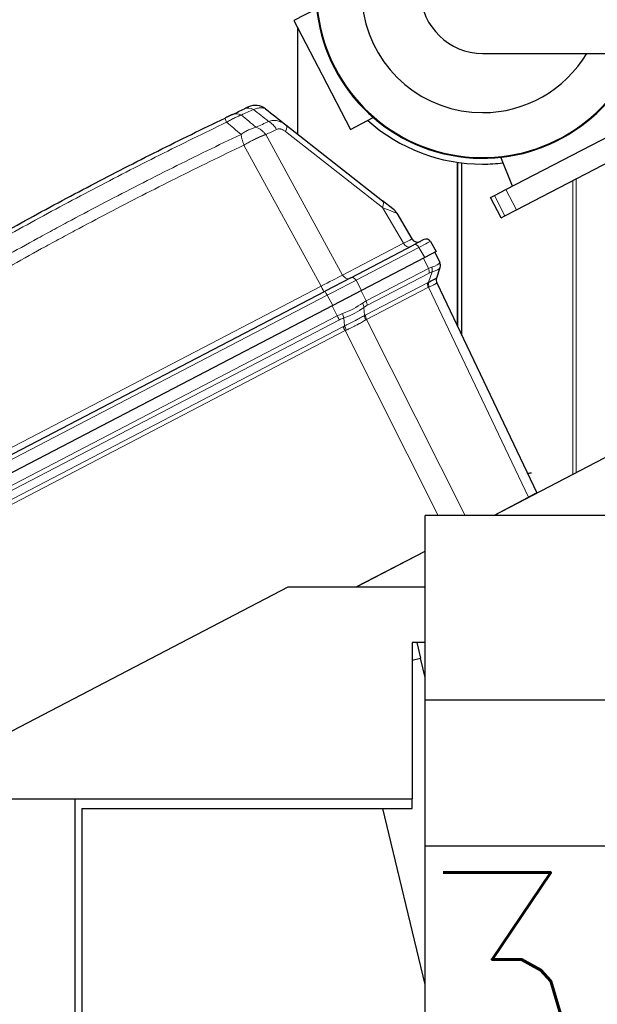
# Model space of a CAD drawing. Header units: inches. Extents: x 0 to 23760, y -13 to 16800.
# Tile 154 of 209: x 10604 to 10959, y 13472 to 14077. Entities that reach past the tile are written whole.
import ezdxf

# ---------------------------------------------------------------- set-up
doc = ezdxf.new("R2010")
doc.units = ezdxf.units.IN
doc.layers.add('254', color=7, linetype='Continuous', true_color=0xffffff)
doc.styles.add('latin_extended', font='simplex.shx')
doc.dimstyles.get("Standard").update_dxf_attribs({"dimtxt": 0.18, "dimasz": 0.18, "dimexe": 0.18, "dimexo": 0.0625, "dimgap": 0.09, "dimtad": 0, "dimtih": 1, "dimtoh": 1, "dimdec": 4, "dimzin": 0, "dimdsep": 46, "dimtxsty": 'Standard', "dimcen": 0.09, "dimadec": 0, "dimazin": 0, "dimtfac": 1, "dimtdec": 4, "dimtofl": 0, "dimtmove": 0, "dimatfit": 3, "dimfxl": 1, "dimtolj": 1, "dimtzin": 0, "dimarcsym": 0})

# ---------------------------------------------------------------- blocks, each defined once
blk = doc.blocks.new('_U3')
at = {"layer": '254', "color": 3, "linetype": 'Continuous', "lineweight": 13, "transparency": 16777216}
for p, q in [((11584.24, 12878.66), (11584.24, 13383.35)), ((11587.24, 12228.66), (11587.24, 13383.35)), ((11584.24, 13343.35), (10764.24, 13343.35)), ((11444.24, 13343.35), (11304.24, 13343.35)), ((11587.24, 13343.35), (11584.24, 13343.35)), ((11727.24, 13343.35), (11867.24, 13343.35))]:
    blk.add_line(p, q, dxfattribs=at)
at = {"layer": '254', "color": 3, "transparency": 16777216}
for points in [[(11444.24, 13320.02), (11444.24, 13366.68), (11584.24, 13343.35)], [(11727.24, 13366.68), (11727.24, 13320.02), (11587.24, 13343.35)]]:
    blk.add_solid(points, dxfattribs=at)
at = {"layer": 'Defpoints', "color": 0, "transparency": 16777216}
for p in [(11584.24, 13343.35), (11584.24, 12838.66), (11587.24, 12188.66)]:
    blk.add_point(p, dxfattribs=at)
at = {"layer": '254', "color": 2, "lineweight": 13, "transparency": 16777216, "insert": (10834.24, 13553.35), "char_height": 140, "attachment_point": 1, "style": 'latin_extended'}
blk.add_mtext('\\A1;\\C2;3', dxfattribs=at)

msp = doc.modelspace()

# ---------------------------------------------------------------- linework, layer by layer
at = {"layer": '254', "color": 2, "linetype": 'Continuous', "lineweight": 25}
for p, q in [((10786.301, 14083.57), (10772.519, 14076.396)), ((10772.519, 14076.396), (10789.899, 14043.009)), ((10774.614, 14072.373), (10774.614, 14006.878)), ((10888.362, 14056.213), (11088.362, 14056.213)), ((10789.899, 14043.009), (10807.279, 14009.622)), ((10767.576, 14012.397), (10826.971, 13965.811)), ((10807.279, 14009.622), (10821.238, 14016.889)), ((10902.737, 13972.664), (10979.718, 14012.737)), ((10909.202, 13960.245), (10986.183, 14000.319)), ((10872.705, 13989.431), (10872.705, 13889.312)), ((10875.656, 13883.122), (10875.656, 13989.034)), ((10906.834, 13974.796), (10899.524, 13992.444)), ((10895.645, 13968.972), (10902.737, 13972.664)), ((10833.272, 13960.869), (10826.971, 13965.811)), ((10893.329, 13967.766), (10895.645, 13968.972)), ((10899.794, 13955.348), (10893.329, 13967.766)), ((10835.717, 13958.076), (10844.975, 13942.359)), ((10902.11, 13956.554), (10909.202, 13960.245)), ((10899.794, 13955.348), (10902.11, 13956.554)), ((10852.359, 13941.929), (10846.133, 13938.688)), ((10856.33, 13940.791), (10859.967, 13934.616)), ((10807.467, 13918.56), (10846.133, 13938.688)), ((10859.967, 13934.616), (10852.962, 13930.969)), ((10859.069, 13934.148), (10862.082, 13927.831)), ((10852.962, 13930.969), (10814.097, 13910.737)), ((10862.185, 13924.601), (10860.085, 13918.326)), ((10862.265, 13924.84), (10862.185, 13924.601)), ((10807.467, 13918.56), (10791.693, 13910.348)), ((10807.467, 13918.56), (10791.693, 13910.348)), ((10807.467, 13918.56), (10791.693, 13910.348)), ((10807.467, 13918.56), (10791.693, 13910.348)), ((10807.467, 13918.56), (10791.693, 13910.348)), ((10807.467, 13918.56), (10791.693, 13910.348)), ((10458.671, 13736.988), (10791.693, 13910.348)), ((10814.097, 13910.737), (10796.351, 13901.499)), ((10860.278, 13915.364), (10921.783, 13786.414)), ((10796.351, 13901.499), (10463.149, 13728.045)), ((10895.348, 13772.639), (11012.711, 13833.735)), ((10895.325, 13772.641), (10916.591, 13783.711)), ((10921.783, 13786.414), (10916.591, 13783.711)), ((10853.118, 13659.142), (10853.118, 13772.64)), ((10985.618, 13772.64), (10853.118, 13772.64)), ((10810.83, 13728.655), (10853.114, 13750.667)), ((10810.856, 13728.656), (10853.112, 13750.653)), ((10845.434, 13746.656), (10845.408, 13746.656)), ((10849.121, 13748.588), (10849.121, 13748.575)), ((10842.216, 13744.981), (10842.216, 13744.994)), ((10828.123, 13737.656), (10828.15, 13737.656)), ((10519.285, 13598.656), (10769.012, 13728.656)), ((10769.012, 13728.656), (10853.119, 13728.656)), ((10845.031, 13694.656), (10845.031, 13598.656)), ((10853.118, 13694.656), (10845.031, 13694.656)), ((10847.933, 13694.656), (10850.267, 13684.935)), ((10845.03, 13683.678), (10850.267, 13684.935)), ((10853.119, 13673.056), (10850.267, 13684.935)), ((10853.118, 13569.483), (10853.118, 13659.142)), ((10985.618, 13659.142), (10853.118, 13659.142)), ((10519.285, 13598.656), (10638.1, 13598.656)), ((10638.1, 13598.656), (10845.031, 13598.656)), ((10638.1, 13405.956), (10638.1, 13598.656)), ((10845.031, 13592.656), (10845.031, 13598.656)), ((10642.329, 13592.656), (10845.031, 13592.656)), ((10642.329, 13592.656), (10642.329, 13405.956)), ((10853.118, 13484.58), (10827.171, 13592.656)), ((10853.118, 13267.64), (10853.118, 13569.483)), ((11015.618, 13569.483), (10853.118, 13569.483))]:
    msp.add_line(p, q, dxfattribs=at)
at = {"layer": '254', "color": 110, "linetype": 'Continuous', "lineweight": 13}
for p, q in [((10755.176, 14006.396), (10802.376, 13920.183)), ((10826.821, 13961.667), (10767.426, 14008.253)), ((10789.231, 13913.34), (10741.825, 13999.929)), ((10873.157, 13888.366), (10873.157, 13989.361)), ((10943.739, 13797.835), (10943.739, 13978.227)), ((10945.787, 13798.907), (10945.787, 13979.299)), ((10909.202, 13960.245), (10902.737, 13972.664)), ((10902.11, 13956.554), (10895.645, 13968.972)), ((10839.786, 13939.657), (10826.821, 13961.667)), ((10802.376, 13920.183), (10839.786, 13939.657)), ((10849.325, 13937.144), (10810.659, 13917.016)), ((10852.962, 13930.969), (10849.325, 13937.144)), ((10855.071, 13924.182), (10852.058, 13930.499)), ((10816.889, 13904.306), (10855.071, 13924.182)), ((10855.212, 13915.789), (10857.312, 13922.065)), ((10810.659, 13917.016), (10814.097, 13910.737)), ((10816.595, 13895.71), (10854.585, 13915.487)), ((10855.571, 13921.356), (10817.389, 13901.479)), ((10457.337, 13740.567), (10789.231, 13913.34)), ((10813.746, 13910.555), (10816.889, 13904.306)), ((10855.085, 13912.66), (10817.094, 13892.884)), ((10916.591, 13783.711), (10855.085, 13912.66)), ((10792.913, 13907.778), (10459.891, 13734.418)), ((10796.351, 13901.499), (10792.913, 13907.778)), ((10799.129, 13895.06), (10795.986, 13901.309)), ((10815.495, 13900.277), (10815.929, 13895.338)), ((10509.526, 13744.302), (10799.129, 13895.06)), ((10800.431, 13892.652), (10510.705, 13741.83)), ((10803.585, 13888.912), (10803.151, 13893.851)), ((10817.094, 13892.884), (10877.673, 13772.642)), ((10512.751, 13737.54), (10802.637, 13888.445)), ((10803.938, 13886.039), (10513.929, 13735.07)), ((10861.067, 13772.642), (10803.938, 13886.039))]:
    msp.add_line(p, q, dxfattribs=at)
at = {"layer": '254', "color": 2, "linetype": 'Continuous', "lineweight": 25}
for centre, radius, start, end in [((10888.362, 14094.263), 74.397, 30.763125, 270), ((10888.357, 14094.263), 102.43, 180, 338.1975), ((10888.362, 14094.263), 102, 180, 338.101875), ((10888.362, 14094.263), 38.05, 181.546633, 270), ((10888.362, 14094.263), 74.397, 270, 329.2425), ((10748.885, 14014.348), 10, 51.891447, 115.212501), ((10888.357, 14094.263), 106, 228.29625, 270), ((10888.357, 14094.263), 106, 270, 276.823125), ((10827.101, 13953), 10, 30.5, 51.891447), ((10848.421, 13944.389), 4, 210.5, 297.5), ((10853.745, 13939.268), 3, 30.5, 117.5), ((10858.471, 13926.109), 4, 341.5, 25.5), ((10863.888, 13917.086), 4, 161.5, 205.5)]:
    msp.add_arc(centre, radius, start, end, dxfattribs=at)
at = {"layer": '254', "color": 110, "linetype": 'Continuous', "lineweight": 13}
for centre, major_axis, ratio, start_param, end_param in [((10739.127, 14009.728), (4.299, -9.029), 0.7044459, 2.3945575, 3.1415927), ((10746.419, 14013.186), (-4.27, 9.043), 0.7043164, 5.5372949, 6.2831853), ((10734.533, 14007.535), (-4.317, 9.02), 0.0364755, 0, 0.7598194), ((10755.806, 14005.831), (-4.277, 9.039), 0.7058529, 4.7915937, 5.5371015), ((10761.404, 14004.528), (6.172, 7.868), 0.3265315, 5.4395143, 6.2831853), ((10820.799, 13957.943), (6.172, 7.868), 0.3265315, 5.4395143, 6.2831853), ((10805.528, 13969.921), (-30.189, 11.846), 0.0041215, 3.1468535, 3.9311165), ((10827.104, 13933.292), (17.871, 9.067), 0.0043176, 5.4991939, 6.2834568), ((10832.427, 13928.171), (23.902, 12.62), 0.0024029, 0.0001119, 0.7843749), ((10842.195, 13941.147), (1.847, -3.548), 0.7071068, 4.7647489, 6.2831853), ((10847.518, 13936.027), (1.385, -2.661), 0.7071068, 1.6231562, 3.1415927), ((10847.965, 13894.71), (14.116, 33.121), 0.0012043, 6.1587454, 6.282123), ((10847.965, 13894.71), (14.011, 30.248), 0.393791, 0.3460969, 0.4694744), ((10852.499, 13923.001), (-1.847, 3.548), 0.7071068, 3.9095375, 4.6774824), ((10851.037, 13893.065), (9.707, 29.012), 0.399716, 0.2690692, 0.3924468), ((10833.711, 13924.595), (28.314, 3.285), 0.1373262, 5.6686056, 6.2067441), ((10854.241, 13923.71), (-1.109, 3.843), 0.7856053, 4.058761, 4.8327794), ((10833.711, 13924.595), (28.521, 0.303), 0.1731331, 5.6851388, 6.2232772), ((10858.391, 13925.871), (-3.793, 1.269), 0.9843837, 3.1415927, 3.9156111), ((10789.729, 13913.835), (17.784, 9.163), 0.0106102, 4.6789012, 5.4980143), ((10793.797, 13908.061), (23.924, 12.525), 0.0058962, 0.7855475, 1.6046606), ((10804.785, 13921.673), (1.847, -3.548), 0.7071068, 4.7647489, 6.2831853), ((10808.853, 13915.899), (1.385, -2.661), 0.7071068, 1.6231562, 3.1415927), ((10857.657, 13913.842), (1.847, -3.548), 0.7071068, 3.9095375, 4.6774824), ((10849.854, 13885.967), (10.129, 30.273), 0.3997162, 0.3505023, 0.3924472), ((10858.284, 13914.144), (1.624, -3.656), 0.7365098, 3.9543203, 4.7225698), ((10789.01, 13913.461), (1.847, -3.548), 0.0348995, 0, 1.5184364), ((10793.078, 13907.687), (1.385, -2.661), 0.0348995, 3.1415927, 4.6600291), ((10852.925, 13884.322), (5.835, 29.005), 0.3891217, 0.2644286, 0.3063735), ((10852.925, 13884.322), (7.352, 31.042), 0.0011363, 6.2817733, 6.3237182), ((10810.226, 13875.064), (13.645, 30.067), 0.3993127, 0.4738089, 0.6030318), ((10814.317, 13903.124), (-1.847, 3.548), 0.7071068, 3.9095375, 4.6774824), ((10795.356, 13904.629), (25.956, 8.388), 0.366406, 4.8638221, 5.4251514), ((10795.356, 13904.629), (26.412, 6.929), 0.4614087, 4.8892697, 5.4505991), ((10812.424, 13901.922), (-2.391, 3.206), 0.6013016, 3.8036597, 4.5782603), ((10813.297, 13873.419), (9.301, 28.798), 0.4084834, 0.392708, 0.5219308), ((10810.226, 13875.064), (24.83, 10.643), 0.8452863, 1.5276009, 1.6568237), ((10799.189, 13895.249), (-1.847, 3.548), 0.0348995, 1.6057029, 2.3736478), ((10811.468, 13872.467), (-22.106, 7.14), 0.9797618, 5.3857614, 5.5149842), ((10801.908, 13896.448), (-1.375, 3.756), 0.0981334, 3.9136383, 4.6882389), ((10819.001, 13893.693), (2.055, -3.432), 0.6735333, 3.8684677, 4.636704), ((10812.34, 13866.438), (9.692, 30.043), 0.4087735, 0.39272, 0.4366721), ((10819.666, 13894.065), (1.847, -3.548), 0.7071068, 3.9095375, 4.6774824), ((10815.412, 13864.793), (5.331, 28.748), 0.4004734, 0.3006189, 0.344571), ((10814.177, 13867.376), (-22.955, 7.842), 0.9790743, 5.488082, 5.5321066), ((10803.88, 13885.848), (1.847, -3.548), 0.0348995, 1.606401, 2.3736478), ((10804.827, 13886.315), (1.689, -3.626), 0.0107279, 3.9090049, 4.6766173), ((10815.419, 13864.779), (-12.046, 20.951), 0.8270124, 6.2069622, 6.2509868)]:
    msp.add_ellipse(centre, major_axis=major_axis, ratio=ratio, start_param=start_param, end_param=end_param, dxfattribs=at)
at = {"layer": '254', "color": 2, "linetype": 'Continuous', "lineweight": 25}
msp.add_ellipse((10863.878, 13917.057), major_axis=(3.793, -1.269), ratio=0.9981779, start_param=3.1415927, end_param=3.9098422, dxfattribs=at)
for points, knots in [([(10734.828, 14018.757), (10734.676, 14018.684), (10734.517, 14018.609), (10734.31, 14018.51), (10734.268, 14018.49), (10734.183, 14018.45), (10734.14, 14018.429), (10734.011, 14018.368), (10733.924, 14018.326), (10733.657, 14018.199), (10733.292, 14018.025), (10732.907, 14017.841), (10732.611, 14017.7), (10732.511, 14017.652), (10732.359, 14017.579), (10732.308, 14017.555), (10732.205, 14017.506), (10732.154, 14017.482), (10731.897, 14017.359), (10731.69, 14017.26), (10731.273, 14017.061), (10731.063, 14016.96), (10730.641, 14016.759), (10730.429, 14016.657), (10730.216, 14016.555)], [0, 0, 0, 0, 0.125, 0.125, 0.15625, 0.15625, 0.1875, 0.1875, 0.25, 0.25, 0.375, 0.5, 0.5, 0.5625, 0.5625, 0.59375, 0.59375, 0.625, 0.625, 0.75, 0.75, 0.875, 0.875, 1, 1, 1, 1]), ([(10744.625, 14023.396), (10744.623, 14023.395), (10744.613, 14023.39), (10744.588, 14023.378), (10744.582, 14023.375), (10744.568, 14023.369), (10744.56, 14023.365), (10744.536, 14023.354), (10744.516, 14023.344), (10744.449, 14023.313), (10744.393, 14023.286), (10744.254, 14023.221), (10744.171, 14023.182), (10743.977, 14023.09), (10743.865, 14023.038), (10743.72, 14022.969), (10743.704, 14022.962), (10743.671, 14022.946), (10743.621, 14022.922), (10743.498, 14022.865), (10743.385, 14022.811), (10743.146, 14022.699), (10742.972, 14022.616), (10742.588, 14022.435), (10742.379, 14022.337), (10742.15, 14022.228)], [0, 0, 0, 0, 0.1181566, 0.1181566, 0.149651, 0.149651, 0.1811454, 0.1811454, 0.2441343, 0.2441343, 0.3701119, 0.3701119, 0.4960895, 0.4960895, 0.6220671, 0.6220671, 0.6378143, 0.6378143, 0.6535615, 0.6850559, 0.7480448, 0.7480448, 0.8740224, 0.8740224, 1, 1, 1, 1]), ([(10411.213, 13833.904), (10423.927, 13842.482), (10449.504, 13859.401), (10475.384, 13875.843), (10494.907, 13887.996), (10501.434, 13892.017), (10514.524, 13900), (10521.089, 13903.961), (10540.838, 13915.757), (10554.075, 13923.498), (10570.71, 13933.023), (10574.041, 13934.92), (10580.712, 13938.698), (10590.73, 13944.343), (10600.785, 13949.917), (10620.943, 13960.971), (10647.951, 13975.46), (10688.855, 13996.445), (10716.386, 14009.935), (10730.216, 14016.555)], [0, 0, 0, 0, 0.125, 0.25, 0.25, 0.3125, 0.3125, 0.375, 0.375, 0.5, 0.5, 0.53125, 0.53125, 0.5625, 0.625, 0.625, 0.75, 0.875, 1, 1, 1, 1]), ([(10855.212, 13915.789), (10855.598, 13915.977), (10855.963, 13916.153), (10856.648, 13916.485), (10856.969, 13916.641), (10857.568, 13916.933), (10857.845, 13917.07), (10858.356, 13917.326), (10858.589, 13917.444), (10858.825, 13917.567), (10858.851, 13917.581), (10858.902, 13917.608), (10858.928, 13917.621), (10859.002, 13917.66), (10859.145, 13917.736), (10859.273, 13917.806), (10859.51, 13917.937), (10859.642, 13918.013), (10859.855, 13918.143), (10859.937, 13918.197), (10860.049, 13918.28), (10860.08, 13918.31), (10860.085, 13918.326)], [0, 0, 0, 0, 0.125, 0.125, 0.25, 0.25, 0.375, 0.375, 0.5, 0.5, 0.515625, 0.515625, 0.53125, 0.53125, 0.5625, 0.625, 0.625, 0.75, 0.75, 0.875, 0.875, 1, 1, 1, 1])]:
    msp.add_open_spline(points, degree=3, knots=knots, dxfattribs=at)
at = {"layer": '254', "color": 110, "linetype": 'Continuous', "lineweight": 13}
for points, knots in [([(10740.294, 14018.41), (10739.95, 14018.295), (10739.599, 14018.17), (10739.152, 14018.002), (10739.062, 14017.968), (10738.881, 14017.898), (10738.79, 14017.862), (10738.517, 14017.754), (10738.333, 14017.68), (10737.78, 14017.45), (10737.034, 14017.126), (10736.27, 14016.767), (10735.691, 14016.485), (10735.497, 14016.389), (10735.204, 14016.241), (10735.107, 14016.191), (10734.91, 14016.09), (10734.812, 14016.039), (10734.322, 14015.783), (10733.929, 14015.572), (10733.144, 14015.135), (10732.357, 14014.686), (10731.571, 14014.21), (10731.177, 14013.966)], [0, 0, 0, 0, 0.125, 0.125, 0.15625, 0.15625, 0.1875, 0.1875, 0.25, 0.25, 0.375, 0.5, 0.5, 0.5625, 0.5625, 0.59375, 0.59375, 0.625, 0.625, 0.75, 0.75, 0.875, 1, 1, 1, 1]), ([(10755.056, 14022.217), (10754.904, 14022.336), (10754.711, 14022.453), (10754.49, 14022.55), (10754.441, 14022.572), (10754.416, 14022.582), (10754.339, 14022.612), (10754.287, 14022.631), (10754.127, 14022.686), (10754.015, 14022.718), (10753.666, 14022.802), (10753.413, 14022.842), (10752.868, 14022.888), (10752.576, 14022.894), (10752.106, 14022.877), (10751.863, 14022.862), (10751.608, 14022.836), (10751.478, 14022.822), (10751.434, 14022.816), (10751.347, 14022.806), (10751.303, 14022.8), (10750.903, 14022.746), (10750.531, 14022.68), (10749.754, 14022.512), (10749.349, 14022.41), (10748.503, 14022.168), (10748.064, 14022.028), (10747.605, 14021.868)], [0, 0, 0, 0, 0.125, 0.140625, 0.140625, 0.15625, 0.15625, 0.1875, 0.1875, 0.25, 0.25, 0.375, 0.375, 0.5, 0.5, 0.5625, 0.59375, 0.59375, 0.609375, 0.609375, 0.625, 0.625, 0.75, 0.75, 0.875, 0.875, 1, 1, 1, 1]), ([(10731.177, 14013.966), (10717.364, 14007.353), (10689.869, 13993.879), (10649.017, 13972.918), (10622.043, 13958.446), (10601.91, 13947.404), (10591.868, 13941.837), (10581.863, 13936.199), (10575.201, 13932.425), (10571.874, 13930.53), (10555.26, 13921.016), (10542.039, 13913.284), (10522.315, 13901.503), (10515.759, 13897.546), (10502.685, 13889.572), (10496.167, 13885.556), (10476.669, 13873.417), (10450.822, 13856.995), (10425.276, 13840.096), (10412.579, 13831.527)], [0, 0, 0, 0, 0.125, 0.25, 0.375, 0.375, 0.4375, 0.46875, 0.46875, 0.5, 0.5, 0.625, 0.625, 0.6875, 0.6875, 0.75, 0.75, 0.875, 1, 1, 1, 1]), ([(10767.576, 14012.397), (10767.175, 14012.711), (10766.767, 14012.999), (10765.934, 14013.524), (10765.509, 14013.76), (10764.86, 14014.073), (10764.642, 14014.171), (10764.311, 14014.307), (10764.2, 14014.351), (10764.033, 14014.414), (10763.978, 14014.434), (10763.866, 14014.474), (10763.81, 14014.494), (10763.307, 14014.666), (10762.409, 14014.91), (10761.504, 14015.035), (10760.822, 14015.082), (10760.594, 14015.09), (10760.252, 14015.091), (10760.138, 14015.089), (10759.966, 14015.083), (10759.909, 14015.081), (10759.795, 14015.075), (10759.738, 14015.072), (10759.224, 14015.038), (10758.773, 14014.976), (10757.878, 14014.793), (10757.435, 14014.67), (10756.996, 14014.518)], [0, 0, 0, 0, 0.125, 0.125, 0.25, 0.25, 0.3125, 0.3125, 0.34375, 0.34375, 0.359375, 0.359375, 0.375, 0.375, 0.5, 0.625, 0.625, 0.6875, 0.6875, 0.71875, 0.71875, 0.734375, 0.734375, 0.75, 0.75, 0.875, 0.875, 1, 1, 1, 1]), ([(10416.148, 13821.305), (10417.76, 13822.395), (10419.373, 13823.484), (10422.602, 13825.656), (10427.449, 13828.91), (10438.785, 13836.46), (10448.544, 13842.861), (10468.12, 13855.571), (10494.376, 13872.268), (10534.221, 13896.57), (10561.092, 13912.274), (10576.294, 13920.968), (10577.984, 13921.932), (10581.367, 13923.856), (10586.444, 13926.737), (10598.314, 13933.415), (10608.529, 13939.068), (10617.063, 13943.738), (10618.771, 13944.67), (10622.189, 13946.531), (10627.32, 13949.315), (10639.312, 13955.768), (10649.628, 13961.227), (10670.31, 13972.046), (10698.018, 13986.211), (10725.991, 13999.854), (10740.044, 14006.545)], [0, 0, 0, 0, 0.015625, 0.015625, 0.03125, 0.0625, 0.125, 0.125, 0.25, 0.375, 0.5, 0.5, 0.515625, 0.515625, 0.53125, 0.5625, 0.625, 0.625, 0.640625, 0.640625, 0.65625, 0.6875, 0.75, 0.75, 0.875, 1, 1, 1, 1]), ([(10749.29, 14010.864), (10748.541, 14010.686), (10747.775, 14010.46), (10746.613, 14010.051), (10746.223, 14009.903), (10745.443, 14009.583), (10745.051, 14009.412), (10743.878, 14008.866), (10743.096, 14008.457), (10741.551, 14007.559), (10740.789, 14007.07), (10740.044, 14006.545)], [0, 0, 0, 0, 0.25, 0.25, 0.375, 0.375, 0.5, 0.5, 0.75, 0.75, 1, 1, 1, 1]), ([(10740.044, 14006.545), (10740.081, 14006.322), (10740.123, 14006.09), (10740.218, 14005.608), (10740.271, 14005.358), (10740.388, 14004.845), (10740.451, 14004.58), (10740.587, 14004.039), (10740.659, 14003.762), (10740.813, 14003.198), (10740.894, 14002.911), (10741.063, 14002.329), (10741.151, 14002.034), (10741.425, 14001.141), (10741.621, 14000.535), (10741.825, 13999.929)], [0, 0, 0, 0, 0.125, 0.125, 0.25, 0.25, 0.375, 0.375, 0.5, 0.5, 0.625, 0.625, 0.75, 0.75, 1, 1, 1, 1]), ([(10755.176, 14006.396), (10755.159, 14006.39), (10755.126, 14006.379), (10755.075, 14006.362), (10755.025, 14006.345), (10754.974, 14006.328), (10754.923, 14006.311), (10754.872, 14006.293), (10754.82, 14006.275), (10754.769, 14006.258), (10754.717, 14006.24), (10754.665, 14006.222), (10754.613, 14006.203), (10754.561, 14006.185), (10754.509, 14006.166), (10754.456, 14006.148), (10754.403, 14006.129), (10754.35, 14006.11), (10754.297, 14006.09), (10754.244, 14006.071), (10754.191, 14006.052), (10754.137, 14006.032), (10754.083, 14006.012), (10754.029, 14005.992), (10753.975, 14005.972), (10753.921, 14005.952), (10753.867, 14005.931), (10753.812, 14005.911), (10753.757, 14005.89), (10753.702, 14005.869), (10753.647, 14005.848), (10753.592, 14005.827), (10753.537, 14005.805), (10753.481, 14005.784), (10753.425, 14005.762), (10753.369, 14005.74), (10753.313, 14005.718), (10753.257, 14005.696), (10753.201, 14005.674), (10753.144, 14005.651), (10753.087, 14005.629), (10753.03, 14005.606), (10752.973, 14005.583), (10752.916, 14005.56), (10752.859, 14005.537), (10752.801, 14005.514), (10752.743, 14005.49), (10752.686, 14005.466), (10752.628, 14005.443), (10752.569, 14005.419), (10752.511, 14005.395), (10752.453, 14005.37), (10752.394, 14005.346), (10752.335, 14005.321), (10752.276, 14005.297), (10752.217, 14005.272), (10752.158, 14005.247), (10752.099, 14005.222), (10752.039, 14005.196), (10751.979, 14005.171), (10751.919, 14005.145), (10751.859, 14005.12), (10751.799, 14005.094), (10751.739, 14005.068), (10751.679, 14005.041), (10751.618, 14005.015), (10751.557, 14004.989), (10751.496, 14004.962), (10751.435, 14004.935), (10751.374, 14004.908), (10751.313, 14004.881), (10751.251, 14004.854), (10751.19, 14004.827), (10751.128, 14004.799), (10751.066, 14004.772), (10751.004, 14004.744), (10750.942, 14004.716), (10750.879, 14004.688), (10750.817, 14004.66), (10750.754, 14004.631), (10750.692, 14004.603), (10750.629, 14004.574), (10750.566, 14004.545), (10750.502, 14004.516), (10750.439, 14004.487), (10750.376, 14004.458), (10750.312, 14004.429), (10750.248, 14004.399), (10750.185, 14004.37), (10750.121, 14004.34), (10750.057, 14004.31), (10749.992, 14004.28), (10749.928, 14004.25), (10749.863, 14004.219), (10749.799, 14004.189), (10749.734, 14004.158), (10749.669, 14004.128), (10749.604, 14004.097), (10749.539, 14004.066), (10749.474, 14004.035), (10749.408, 14004.003), (10749.343, 14003.972), (10749.277, 14003.94), (10749.212, 14003.909), (10749.146, 14003.877), (10749.08, 14003.845), (10749.014, 14003.813), (10748.947, 14003.781), (10748.497, 14003.561), (10747.647, 14003.137), (10746.378, 14002.48), (10745.079, 14001.783), (10743.757, 14001.049), (10742.83, 14000.518), (10742.306, 14000.212), (10742.186, 14000.142), (10742.065, 14000.071), (10741.945, 14000), (10741.865, 13999.953), (10741.825, 13999.929)], [0, 0, 0, 0, 0.0045083, 0.0090195, 0.0135338, 0.0180512, 0.0225715, 0.0270949, 0.0316214, 0.0361509, 0.0406834, 0.0452189, 0.0497575, 0.0542992, 0.0588439, 0.0633916, 0.0679424, 0.0724963, 0.0770532, 0.0816132, 0.0861762, 0.0907423, 0.0953114, 0.0998837, 0.104459, 0.1090373, 0.1136188, 0.1182033, 0.1227909, 0.1273815, 0.1319753, 0.1365721, 0.141172, 0.145775, 0.1503811, 0.1549903, 0.1596025, 0.1642179, 0.1688364, 0.1734579, 0.1780826, 0.1827103, 0.1873412, 0.1919752, 0.1966123, 0.2012524, 0.2058957, 0.2105422, 0.2151917, 0.2198443, 0.2245001, 0.229159, 0.233821, 0.2384861, 0.2431544, 0.2478258, 0.2525003, 0.2571779, 0.2618587, 0.2665427, 0.2712297, 0.2759199, 0.2806133, 0.2853097, 0.2900094, 0.2947122, 0.2994181, 0.3041272, 0.3088394, 0.3135548, 0.3182733, 0.322995, 0.3277199, 0.3324479, 0.3371791, 0.3419135, 0.346651, 0.3513917, 0.3561355, 0.3608826, 0.3656328, 0.3703861, 0.3751427, 0.3799024, 0.3846654, 0.3894315, 0.3942008, 0.3989732, 0.4037489, 0.4085278, 0.4133098, 0.4180951, 0.4228835, 0.4276751, 0.43247, 0.437268, 0.4420692, 0.4468737, 0.4516813, 0.4564922, 0.4613063, 0.4661235, 0.470944, 0.4757677, 0.4805947, 0.4854248, 0.4902582, 0.4950947, 0.4999345, 0.5888915, 0.6791125, 0.7706071, 0.8633844, 0.9574535, 0.965938, 0.9744348, 0.9829441, 0.9914659, 1, 1, 1, 1]), ([(10755.176, 14006.396), (10754.804, 14006.91), (10754.393, 14007.399), (10753.727, 14008.083), (10753.497, 14008.303), (10753.023, 14008.723), (10752.779, 14008.924), (10752.278, 14009.306), (10752.022, 14009.487), (10751.498, 14009.825), (10751.231, 14009.984), (10750.688, 14010.277), (10750.413, 14010.412), (10749.855, 14010.657), (10749.574, 14010.767), (10749.29, 14010.864)], [0, 0, 0, 0, 0.25, 0.25, 0.375, 0.375, 0.5, 0.5, 0.625, 0.625, 0.75, 0.75, 0.875, 0.875, 1, 1, 1, 1]), ([(10761.828, 14009.555), (10762.027, 14009.65), (10762.234, 14009.725), (10762.663, 14009.839), (10762.886, 14009.877), (10763.174, 14009.899), (10763.233, 14009.902), (10763.35, 14009.906), (10763.526, 14009.907), (10763.703, 14009.898), (10764.059, 14009.864), (10764.299, 14009.823), (10764.784, 14009.702), (10765.029, 14009.623), (10765.307, 14009.513), (10765.338, 14009.5), (10765.4, 14009.475), (10765.493, 14009.436), (10765.708, 14009.34), (10765.89, 14009.249), (10766.253, 14009.056), (10766.491, 14008.914), (10766.963, 14008.603), (10767.196, 14008.434), (10767.426, 14008.253)], [0, 0, 0, 0, 0.125, 0.125, 0.25, 0.25, 0.28125, 0.28125, 0.3125, 0.375, 0.375, 0.5, 0.5, 0.625, 0.625, 0.640625, 0.640625, 0.65625, 0.6875, 0.75, 0.75, 0.875, 0.875, 1, 1, 1, 1]), ([(10741.825, 13999.929), (10727.825, 13993.257), (10699.957, 13979.651), (10672.353, 13965.526), (10651.75, 13954.738), (10641.472, 13949.295), (10629.526, 13942.861), (10624.415, 13940.085), (10621.01, 13938.23), (10619.308, 13937.3), (10610.806, 13932.643), (10600.63, 13927.008), (10588.804, 13920.349), (10583.746, 13917.477), (10580.376, 13915.559), (10578.693, 13914.598), (10563.549, 13905.93), (10536.78, 13890.273), (10497.087, 13866.046), (10457.853, 13841.078), (10432.004, 13823.938), (10419.156, 13815.243)], [0, 0, 0, 0, 0.125, 0.25, 0.25, 0.3125, 0.34375, 0.359375, 0.359375, 0.375, 0.375, 0.4375, 0.46875, 0.484375, 0.484375, 0.5, 0.5, 0.625, 0.75, 0.875, 1, 1, 1, 1]), ([(10860.27, 13915.338), (10860.26, 13915.302), (10860.227, 13915.255), (10860.113, 13915.143), (10860.032, 13915.078), (10859.824, 13914.932), (10859.696, 13914.851), (10859.468, 13914.717), (10859.386, 13914.671), (10859.254, 13914.598), (10859.208, 13914.573), (10859.137, 13914.536), (10859.113, 13914.523), (10859.065, 13914.497), (10858.842, 13914.381), (10858.593, 13914.257), (10858.107, 13914.024), (10857.844, 13913.901), (10857.275, 13913.643), (10856.97, 13913.507), (10856.32, 13913.221), (10855.974, 13913.071), (10855.608, 13912.912)], [0, 0, 0, 0, 0.125, 0.125, 0.25, 0.25, 0.375, 0.375, 0.4375, 0.4375, 0.46875, 0.46875, 0.484375, 0.484375, 0.5, 0.625, 0.625, 0.75, 0.75, 0.875, 0.875, 1, 1, 1, 1]), ([(10803.585, 13888.912), (10803.874, 13889.055), (10804.163, 13889.198), (10804.597, 13889.413), (10804.742, 13889.485), (10805.03, 13889.627), (10805.174, 13889.699), (10805.89, 13890.054), (10806.457, 13890.336), (10807.575, 13890.897), (10808.128, 13891.176), (10809.218, 13891.732), (10809.756, 13892.009), (10810.418, 13892.354), (10810.55, 13892.423), (10810.748, 13892.526), (10810.814, 13892.56), (10810.944, 13892.629), (10811.27, 13892.8), (10811.589, 13892.969), (10812.343, 13893.37), (10812.829, 13893.632), (10813.769, 13894.142), (10814.223, 13894.391), (10815.099, 13894.876), (10815.522, 13895.111), (10815.929, 13895.338)], [0, 0, 0, 0, 0.0625, 0.0625, 0.09375, 0.09375, 0.125, 0.125, 0.25, 0.25, 0.375, 0.375, 0.5, 0.5, 0.53125, 0.53125, 0.546875, 0.546875, 0.5625, 0.625, 0.625, 0.75, 0.75, 0.875, 0.875, 1, 1, 1, 1]), ([(10816.54, 13892.572), (10816.152, 13892.335), (10815.748, 13892.093), (10814.912, 13891.6), (10814.479, 13891.35), (10813.583, 13890.842), (10813.12, 13890.585), (10812.402, 13890.194), (10812.159, 13890.064), (10811.85, 13889.899), (10811.788, 13889.866), (10811.663, 13889.801), (10811.6, 13889.767), (10811.412, 13889.669), (10811.286, 13889.603), (10810.654, 13889.274), (10810.141, 13889.012), (10809.098, 13888.491), (10808.568, 13888.232), (10807.495, 13887.715), (10806.95, 13887.457), (10806.261, 13887.135), (10806.122, 13887.07), (10805.844, 13886.941), (10805.705, 13886.877), (10805.287, 13886.683), (10805.008, 13886.555), (10804.728, 13886.427)], [0, 0, 0, 0, 0.125, 0.125, 0.25, 0.25, 0.375, 0.375, 0.4375, 0.4375, 0.453125, 0.453125, 0.46875, 0.46875, 0.5, 0.5, 0.625, 0.625, 0.75, 0.75, 0.875, 0.875, 0.90625, 0.90625, 0.9375, 0.9375, 1, 1, 1, 1])]:
    msp.add_open_spline(points, degree=3, knots=knots, dxfattribs=at)
at = {"layer": '254', "color": 2, "linetype": 'Continuous', "lineweight": 25}
for points in [[(10734.828, 14018.757), (10737.266, 14019.918), (10739.707, 14021.075), (10742.15, 14022.228)], [(10755.056, 14022.217), (10759.232, 14018.941), (10763.405, 14015.668), (10767.576, 14012.397)], [(10918.493, 13798.638), (10917.781, 13798.504), (10917.065, 13798.372), (10916.345, 13798.241)]]:
    msp.add_open_spline(points, degree=3, dxfattribs=at)
at = {"layer": '254', "color": 110, "linetype": 'Continuous', "lineweight": 13}
for points in [[(10747.605, 14021.868), (10745.166, 14020.719), (10742.729, 14019.567), (10740.294, 14018.41)], [(10740.294, 14018.41), (10743.288, 14015.892), (10746.287, 14013.377), (10749.29, 14010.864)], [(10756.996, 14014.518), (10753.867, 14016.967), (10750.737, 14019.417), (10747.605, 14021.868)], [(10740.044, 14006.545), (10737.084, 14009.016), (10734.128, 14011.49), (10731.177, 14013.966)], [(10749.29, 14010.864), (10751.856, 14012.086), (10754.425, 14013.304), (10756.996, 14014.518)], [(10761.828, 14009.555), (10759.609, 14008.505), (10757.392, 14007.452), (10755.176, 14006.396)]]:
    msp.add_open_spline(points, degree=3, dxfattribs=at)

# ---------------------------------------------------------------- dimensions: what is measured, and where the dimension line sits
at = {"layer": '254', "color": 2, "linetype": 'Continuous', "lineweight": 13}
dim = msp.add_linear_dim(base=(11584.239, 13343.35), p1=(11587.239, 12188.656), p2=(11584.239, 12838.656), text='\\C2;3', dimstyle='Standard', override={"dimscale": 40, "dimtxt": 3.5, "dimasz": 3.5, "dimexe": 1, "dimexo": 1, "dimgap": 1.75, "dimtad": 1, "dimtih": 1, "dimtoh": 0, "dimdec": 2, "dimlfac": 0.025, "dimzin": 8, "dimdsep": 46, "dimlunit": 2, "dimpost": '', "dimtxsty": 'latin_extended', "dimsah": 1, "dimse1": 0, "dimse2": 0, "dimsd1": 0, "dimsd2": 0, "dimclrd": 3, "dimclre": 3, "dimclrt": 2, "dimtol": 0, "dimtm": -0.1, "dimtfac": 0.714286, "dimtdec": 3, "dimtofl": 1, "dimtmove": 0, "dimtzin": 8, "dimlwd": 13, "dimlwe": 13}, dxfattribs=at)
dim.commit()
dim.dimension.update_dxf_attribs({"geometry": '_U3', "text_midpoint": (10880.906, 13343.35), "dimtype": 160})

doc.saveas('drawing.dxf')
